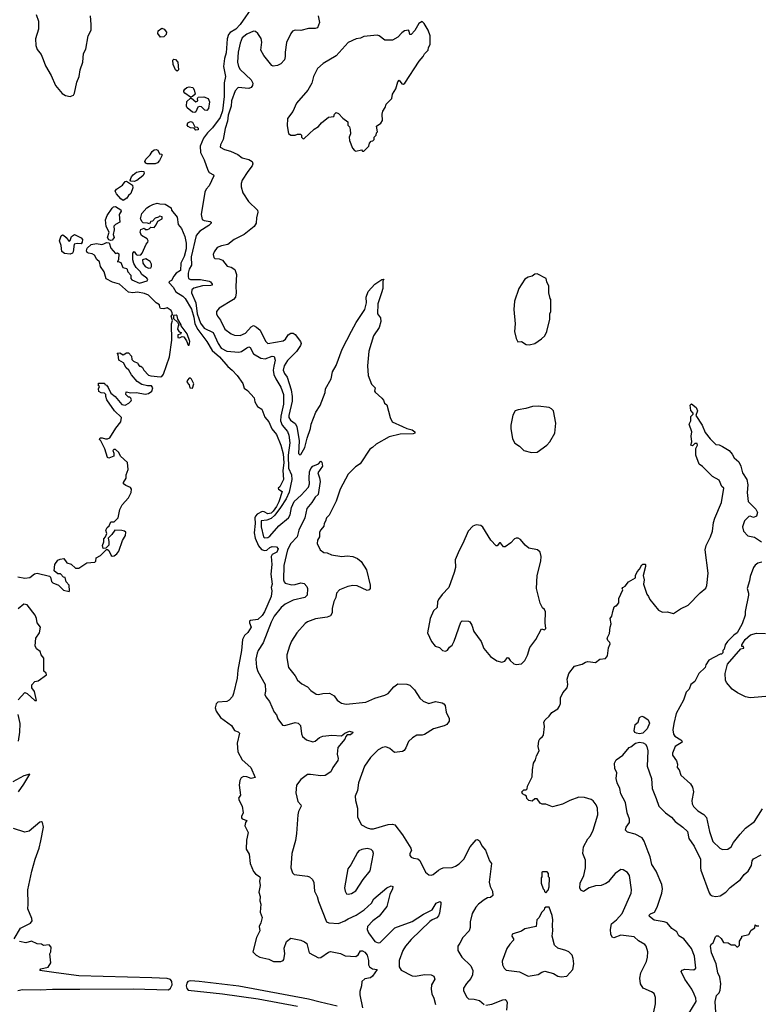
# Model space of a CAD drawing. Extents: x 2220520 to 2384350, y 721165 to 893491.
# Tile 20 of 256: x 2242798 to 2249490, y 746359 to 755280. Entities that reach past the tile are written whole.
import ezdxf

# ---------------------------------------------------------------- set-up
doc = ezdxf.new("R2010")
doc.units = 0

msp = doc.modelspace()

# ---------------------------------------------------------------- linework, layer by layer
at = {"layer": '0CON20XD'}
for points in [[(2244914.7, 755405), (2244796.4, 755235), (2244755.3, 755194.7), (2244705, 755164.8), (2244690.4, 755145), (2244678.6, 755105), (2244669.7, 754980.3), (2244655, 754927.5), (2244645.2, 754855), (2244663, 754765), (2244651.1, 754708.9), (2244649.3, 754585), (2244636.5, 754455), (2244613.3, 754395), (2244545, 754299.3), (2244500.9, 754255), (2244462.4, 754205), (2244434.7, 754135), (2244436.8, 754075), (2244469, 754009), (2244501.6, 753915), (2244516.1, 753896.1), (2244554.3, 753875), (2244557.5, 753865), (2244515.6, 753775), (2244487.5, 753745), (2244475, 753716), (2244442.3, 753515), (2244450.9, 753470.9), (2244470.6, 753460.6), (2244525, 753450.8), (2244533.8, 753445), (2244532, 753435), (2244512, 753415), (2244431.5, 753365), (2244397.2, 753325), (2244352.6, 753132.6), (2244355.2, 753055), (2244335, 753018.9), (2244325, 752984), (2244323.1, 752953.1), (2244328.9, 752935), (2244345, 752926.4), (2244385, 752924.8), (2244435, 752925.8), (2244515, 752909.6), (2244525.6, 752905), (2244540.8, 752885), (2244541.2, 752875), (2244530, 752870), (2244455, 752867.1), (2244375, 752847.9), (2244357, 752833), (2244355.2, 752805), (2244393.1, 752713.1), (2244404.9, 752615), (2244435, 752531.1), (2244469.2, 752485), (2244552, 752445), (2244597, 752345), (2244623.4, 752303.3), (2244675, 752275.2), (2244785, 752267.4), (2244807.3, 752272.7), (2244855, 752307.7), (2244875, 752314.4), (2244885, 752309.2), (2244915, 752251.9), (2244982.9, 752212.9), (2245021.9, 752208.1), (2245085, 752230.9), (2245105, 752229.2), (2245113.2, 752195), (2245099.2, 752139.2)], [(2242946.9, 755326.9), (2242968.5, 755265), (2242968, 755195), (2242942.2, 755105), (2242943.6, 755045), (2242955, 755008.8), (2242992, 754965), (2243009.4, 754919.4), (2243031.1, 754861.1), (2243084.2, 754775), (2243124, 754685), (2243181.7, 754611.7), (2243212.7, 754592.7), (2243255, 754583.8), (2243285, 754596.7), (2243295.8, 754614.2), (2243315.8, 754714.2), (2243336.9, 754765), (2243346.8, 754825), (2243369.8, 754895), (2243377.1, 754972.9), (2243398.6, 755011.4), (2243419.6, 755135), (2243444.5, 755185), (2243447.1, 755235), (2243440.9, 755315)], [(2245501.4, 755315), (2245512.9, 755255), (2245495, 755206.7), (2245475, 755199.2), (2245415, 755198.6), (2245345, 755182.9), (2245295, 755184.2), (2245270, 755175), (2245253.8, 755155), (2245216.6, 755073.4), (2245203.3, 754985), (2245204.3, 754945), (2245196.2, 754915), (2245165, 754878.8), (2245135, 754866), (2245095, 754860), (2245083.9, 754863.9), (2245009.2, 754955), (2244984.2, 755005), (2244991.4, 755075), (2244985, 755110), (2244955.9, 755155.9), (2244935, 755173.3), (2244915, 755176.7), (2244855, 755148), (2244815, 755114), (2244795, 755066.7), (2244776.7, 754985), (2244771.9, 754895), (2244781.4, 754855), (2244795, 754830), (2244896, 754735), (2244910.8, 754705), (2244908, 754685), (2244895, 754666.7), (2244875, 754656), (2244777.5, 754665), (2244750, 754635), (2244717.1, 754545), (2244713.9, 754496.1), (2244685.6, 754415.6), (2244680.9, 754359.1), (2244658.6, 754295), (2244641.2, 754195), (2244616.2, 754145), (2244613.3, 754125), (2244654.5, 754104.5), (2244708.9, 754088.9), (2244775, 754058), (2244815, 754028.6), (2244875, 754012.9), (2244903.8, 753995), (2244910, 753975), (2244902.9, 753955), (2244863.8, 753903.8), (2244814.4, 753825), (2244804.5, 753795), (2244804.6, 753764.6), (2244821.1, 753711.1), (2244871.9, 753631.9), (2244952, 753555), (2244955.7, 753535), (2244942.9, 753485), (2244939.2, 753435), (2244923.8, 753405), (2244832.5, 753335), (2244741.4, 753288.6), (2244685, 753243.1), (2244625, 753231.4), (2244586.2, 753215), (2244560, 753175), (2244552.3, 753152.3), (2244556.1, 753126.1), (2244566.7, 753116.7), (2244605, 753114), (2244635, 753102), (2244676.7, 753046.7), (2244715, 753036.5), (2244746.9, 753015), (2244761.7, 752971.7), (2244756.5, 752865), (2244760, 752805), (2244753.3, 752765), (2244734.7, 752745.3), (2244604.6, 752665.4), (2244581.2, 752635), (2244582, 752615), (2244591.4, 752595), (2244617.1, 752557.1), (2244658.1, 752475), (2244715, 752434.4), (2244745, 752421.4), (2244795, 752418.9), (2244845, 752438.5), (2244895, 752496.5), (2244915, 752507.5), (2244945, 752495.4), (2244977.5, 752467.5), (2245025, 752366.2), (2245045.7, 752345.7), (2245185, 752370.8), (2245205, 752384.4), (2245231.1, 752425), (2245255, 752439.6), (2245275, 752440.9), (2245295, 752426.9), (2245341.5, 752365), (2245346.9, 752345), (2245343.6, 752326.4), (2245306.5, 752273.5), (2245225, 752193.3), (2245194.7, 752145), (2245185.4, 752105.4), (2245196.2, 752075), (2245221.6, 752041.6), (2245258.9, 751925), (2245267.5, 751865), (2245266.3, 751823.7), (2245236.1, 751695), (2245236.3, 751675), (2245250.2, 751650.2), (2245295, 751622.3), (2245310.5, 751595), (2245328.8, 751465), (2245325, 751350), (2245335, 751336.7), (2245345, 751340), (2245380.6, 751405), (2245402, 751488), (2245432.9, 751575), (2245440, 751615), (2245480, 751725), (2245521.4, 751785), (2245565, 751902.5), (2245570, 751935), (2245620, 752025), (2245630.9, 752089.1), (2245665, 752146.7), (2245720, 752295), (2245803.3, 752456.7), (2245846.2, 752535), (2245926.2, 752655), (2245941.2, 752715), (2245936.7, 752765), (2245955, 752817.5), (2246015, 752883.3), (2246080, 752925), (2246098.3, 752928.3), (2246088.3, 752911.7), (2246086.7, 752845), (2246076.7, 752805), (2246042, 752705), (2246040.8, 752615), (2246067.9, 752577.9), (2246071.4, 752545), (2246055, 752491.2), (2246004.2, 752415), (2245960, 752275), (2245950, 752145), (2245954, 752055), (2245986.4, 751976.4), (2246020, 751945), (2246013.3, 751915), (2246017.5, 751905), (2246079.3, 751849.3), (2246093.6, 751833.6), (2246103.9, 751803.9), (2246125, 751790), (2246153.3, 751675), (2246173.3, 751635), (2246267.5, 751595), (2246305, 751576), (2246352.5, 751565), (2246377.5, 751545), (2246378, 751532), (2246363.6, 751526.4), (2246245, 751525.6), (2246145, 751500.8), (2246026.4, 751433.6), (2245995, 751402.5), (2245970.7, 751389.3), (2245884.2, 751255.8), (2245841.2, 751228.8), (2245775, 751163.3), (2245701.2, 751025), (2245663.9, 750916.1), (2245637.7, 750862.3), (2245600.5, 750789.5), (2245576.7, 750765), (2245570, 750735), (2245557.5, 750715), (2245555, 750690), (2245525, 750657.5), (2245514.1, 750635.9), (2245513.3, 750595), (2245497.5, 750565), (2245493.3, 750535), (2245520, 750475), (2245555, 750453.3), (2245585, 750450), (2245621.7, 750431.7), (2245715.6, 750415.6), (2245765, 750422.1), (2245815, 750414.6), (2245857.4, 750397.4), (2245892.2, 750372.2), (2245940.6, 750295), (2245974.2, 750155), (2245973.9, 750126.1), (2245965.8, 750114.2), (2245945, 750108), (2245855, 750149.2), (2245815, 750154.2), (2245772.5, 750145), (2245695, 750114.2), (2245669.2, 750085), (2245662, 750045), (2245643.2, 750006.8), (2245630.6, 749945), (2245629.4, 749905), (2245615, 749878), (2245585, 749865.6), (2245477.3, 749852.7), (2245405.8, 749824.2), (2245385, 749808.8), (2245308.8, 749725), (2245261.7, 749648.3), (2245243.8, 749605), (2245217.5, 749525), (2245217.7, 749497.7), (2245235, 749410), (2245294.1, 749334.1), (2245315, 749296.7), (2245355, 749262), (2245405, 749234), (2245435, 749202.5), (2245485, 749170), (2245505, 749165.8), (2245545, 749176.2), (2245605, 749178.8), (2245646.7, 749155), (2245673.8, 749115), (2245695, 749098.8), (2245715, 749086.7), (2245755, 749078), (2245932.7, 749097.3), (2246015, 749132), (2246105, 749158.8), (2246135, 749176.2), (2246188.8, 749235), (2246225, 749262), (2246305, 749259.2), (2246331.7, 749251.7), (2246375, 749208.8), (2246422.7, 749132.7), (2246455, 749103.8), (2246505, 749083.8), (2246565, 749102.5), (2246625, 749091.4), (2246641.5, 749081.5), (2246654.3, 749065), (2246663.3, 749005), (2246689.2, 748949.2), (2246688.6, 748925), (2246666.9, 748893.1), (2246645, 748881.1), (2246545.7, 748854.3), (2246465, 748804.2), (2246445, 748795.8), (2246395, 748795.8), (2246357.6, 748772.4), (2246321.1, 748738.9), (2246297.6, 748682.4), (2246281.2, 748658.8), (2246265, 748648), (2246195, 748641.2), (2246151.2, 748675), (2246115, 748690.5), (2246085, 748685.5), (2246045, 748664.2), (2245975, 748596.2), (2245922.8, 748517.2), (2245868.8, 748365), (2245860, 748295), (2245838, 748245), (2245841.2, 748205), (2245858.8, 748135), (2245858.8, 748055), (2245895.8, 747985.8), (2245945, 747956.2), (2245975, 747948), (2246005, 747950), (2246135, 747986.5), (2246175, 747990.6), (2246195.6, 747985.6), (2246265.4, 747895.4), (2246342.7, 747772.7), (2246348.3, 747751.7), (2246332.5, 747725), (2246332.5, 747707.5), (2246345, 747692.5), (2246365, 747682.5), (2246405, 747677.5), (2246423, 747663), (2246476.2, 747555), (2246505, 747531.2), (2246525, 747528), (2246545, 747536), (2246591.2, 747575), (2246615, 747587.1), (2246635, 747594.2), (2246715, 747599.2), (2246745, 747609.2), (2246779.3, 747630.7), (2246820.8, 747675), (2246880, 747785), (2246935, 747850), (2246945, 747853.3), (2246965, 747838.8), (2246984.5, 747794.5), (2247018.8, 747755), (2247055, 747660), (2247073, 747633), (2247050.8, 747465), (2247060.8, 747425), (2247081.4, 747385), (2247084, 747345), (2247065, 747326), (2247035, 747322), (2247005.6, 747304.4), (2246953.6, 747266.4), (2246930.3, 747239.7), (2246897.6, 747182.4), (2246878, 747105), (2246879.2, 747055), (2246870, 747025), (2246813.8, 746965), (2246785, 746912.5), (2246768.8, 746885), (2246766.7, 746845), (2246803.8, 746785), (2246886.1, 746706.1), (2246903.5, 746665), (2246899.4, 746625), (2246885, 746593.3), (2246845, 746546.7), (2246818.8, 746505), (2246818.8, 746485), (2246846.7, 746425), (2246865, 746408.8), (2246915, 746404.4), (2246965, 746391.9), (2247005, 746355.8)], [(2244075, 755121.2), (2244048.8, 755155), (2244051.2, 755178.8), (2244085, 755204), (2244106.2, 755195), (2244127, 755167), (2244126, 755145), (2244105, 755124), (2244075, 755121.2)], [(2245845, 754087.5), (2245895, 754100), (2245905, 754090), (2245915, 754090), (2245960, 754135), (2245968.3, 754161.7), (2245981.7, 754178.3), (2245998.3, 754181.7), (2246010, 754195), (2246010, 754215), (2246027, 754233), (2246030, 754255), (2246040, 754265), (2246030, 754315), (2246068.9, 754341.1), (2246083.8, 754365), (2246082.5, 754425), (2246088.3, 754451.7), (2246110, 754485), (2246117.5, 754515), (2246170, 754565), (2246176.7, 754605), (2246205, 754652.5), (2246223, 754717), (2246235, 754732.5), (2246259.3, 754699.3), (2246275, 754696.7), (2246286.7, 754705), (2246417.5, 754905), (2246452.5, 754945), (2246465, 754970), (2246500, 755005), (2246503, 755027), (2246517.5, 755055), (2246517, 755133), (2246500, 755185), (2246463.3, 755245), (2246445, 755263.3), (2246413.3, 755246.7), (2246377.4, 755182.6), (2246345, 755144.2), (2246332.5, 755145), (2246327.5, 755175), (2246320, 755185), (2246285, 755178.8), (2246258.8, 755161.2), (2246225, 755121.2), (2246175, 755093.3), (2246105, 755093.8), (2246055, 755133.3), (2246038.3, 755138.3), (2245916.2, 755126.2), (2245887, 755113), (2245847.5, 755105), (2245775, 755073.8), (2245666.8, 754953.2), (2245548.3, 754881.7), (2245495, 754836.2), (2245460, 754765), (2245444, 754705), (2245408.7, 754641.3), (2245307, 754523), (2245272.7, 754447.3), (2245223.6, 754383.6), (2245221.7, 754318.3), (2245235, 754250), (2245255, 754232.5), (2245295, 754232.5), (2245315, 754242.5), (2245341.7, 754241.7), (2245350, 754235), (2245352.5, 754215), (2245365, 754200), (2245376.4, 754203.6), (2245465, 754286.7), (2245505, 754312.5), (2245532.5, 754345), (2245595, 754397.5), (2245645, 754402.5), (2245650, 754425), (2245665, 754437.5), (2245685, 754430), (2245725, 754387.5), (2245770, 754355), (2245772.5, 754325), (2245785, 754310), (2245793.3, 754285), (2245793.8, 754245), (2245783.8, 754215), (2245786, 754185), (2245813.8, 754115), (2245830, 754095), (2245845, 754087.5)], [(2244225, 754814), (2244211.2, 754825), (2244190, 754875), (2244186.2, 754913.8), (2244195, 754923.3), (2244208.8, 754918.8), (2244230, 754895), (2244235.9, 754825.9), (2244225, 754814)], [(2244345, 754577.5), (2244293.8, 754615), (2244284.2, 754625), (2244284.2, 754635), (2244295, 754651.2), (2244313.9, 754666.1), (2244335, 754672.5), (2244365.7, 754665.7), (2244380, 754645), (2244389.2, 754605), (2244365, 754582.5), (2244345, 754577.5)], [(2244385, 754440), (2244365, 754441.2), (2244315, 754480), (2244308, 754495), (2244312.5, 754537.5), (2244345, 754570), (2244355, 754570), (2244395, 754536.7), (2244412.5, 754545), (2244410, 754565), (2244415, 754576.7), (2244465, 754582), (2244505, 754566), (2244517.5, 754535), (2244507.5, 754475), (2244495, 754456.2), (2244475, 754459.2), (2244445, 754488.8), (2244426.4, 754493.6), (2244412.7, 754487.3), (2244393.6, 754446.4), (2244385, 754440)], [(2244395, 754277.5), (2244377.5, 754297.5), (2244345, 754301.4), (2244325, 754310.8), (2244316, 754325), (2244322, 754345), (2244345, 754358), (2244365, 754351.2), (2244385, 754310), (2244405, 754306.7), (2244415, 754297.5), (2244415, 754283.3), (2244395, 754277.5)], [(2243953.3, 753973.3), (2243940.7, 753980.7), (2243933.3, 753995), (2243942, 754015), (2243980, 754055), (2243998.8, 754085), (2244015, 754099.2), (2244035, 754104.3), (2244049.1, 754099.1), (2244063.8, 754063.8), (2244085, 754060), (2244086.4, 754046.4), (2244066, 754004), (2244046, 753984), (2244025, 753973.5), (2243953.3, 753973.3)], [(2243835, 753814), (2243806.4, 753816.4), (2243800, 753825), (2243810.5, 753855), (2243825, 753874.4), (2243855, 753898.9), (2243897.5, 753907.5), (2243923.9, 753903.9), (2243927.1, 753885), (2243914.2, 753865), (2243858, 753822), (2243835, 753814)], [(2243735, 753642.5), (2243715.7, 753655.7), (2243675, 753701.4), (2243663.1, 753726.9), (2243673.8, 753745), (2243730.5, 753779.5), (2243755, 753812.5), (2243766.4, 753816.4), (2243819.4, 753779.4), (2243822.5, 753755), (2243805.6, 753704.4), (2243783.6, 753686.4), (2243767.9, 753662.1), (2243735, 753642.5)], [(2243561.1, 753248.9), (2243585, 753260.8), (2243607.5, 753257.5), (2243625, 753210), (2243665, 753162.5), (2243685, 753166.2), (2243695, 753157.5), (2243693.6, 753106.4), (2243683.3, 753085), (2243691.7, 753088.3), (2243715, 753078.8), (2243733.3, 753033.3), (2243770, 753025), (2243777.5, 752995), (2243804, 752965), (2243805.8, 752935.8), (2243813.6, 752923.6), (2243885, 752893.1), (2243952.5, 752915), (2243960, 752925), (2243949.3, 752939.3), (2243905, 752972.5), (2243889.3, 752999.3), (2243852.5, 753035), (2243831.7, 753071.7), (2243823.3, 753105), (2243822.5, 753165), (2243835, 753180), (2243853, 753153), (2243865, 753147.5), (2243895, 753150), (2243907, 753163), (2243942.5, 753245), (2243960, 753265), (2243962.5, 753275), (2243953, 753293), (2243902.5, 753325), (2243890, 753355), (2243895, 753377.5), (2243925, 753390), (2243935, 753380), (2243955, 753380), (2243970, 753385), (2243985, 753400), (2244015, 753397.5), (2244035, 753420), (2244050, 753455), (2244090, 753475), (2244090, 753495), (2244065, 753500), (2244055, 753490), (2244025, 753480), (2244000, 753455), (2243985, 753450), (2243975, 753430), (2243955, 753437.5), (2243918.3, 753438.3), (2243907, 753447), (2243894.1, 753474.1), (2243905, 753522.5), (2243950, 753575), (2243975, 753591.2), (2244005, 753606.2), (2244045, 753616.2), (2244067.5, 753612.5), (2244115, 753607.5), (2244170, 753575), (2244173, 753553), (2244225, 753490), (2244232.5, 753425), (2244265, 753387.5), (2244295.8, 753315), (2244307.7, 753255), (2244305.3, 753205), (2244288.5, 753135), (2244256.7, 753073.3), (2244255, 753006.7), (2244215, 752982.5), (2244193.9, 752956.1), (2244175, 752917.5), (2244150, 752905), (2244152.5, 752895), (2244190, 752855), (2244213.5, 752813.5), (2244275.8, 752775.8), (2244297.7, 752755), (2244355, 752657.1), (2244376.5, 752583.5), (2244385.8, 752525), (2244412.6, 752472.6), (2244493.9, 752365), (2244542.3, 752282.3), (2244607.9, 752225), (2244685, 752137.1), (2244724, 752105), (2244767, 752057), (2244820, 751985), (2244832.1, 751942.1), (2244861.2, 751921.2), (2244922.5, 751855), (2244928.3, 751818.3), (2244952.5, 751775), (2244990.5, 751750.5), (2245019.3, 751679.3), (2245055, 751637.5), (2245081.8, 751571.8), (2245125, 751520.8), (2245165, 751424.3), (2245185.1, 751345), (2245190.4, 751265), (2245182.9, 751195), (2245189.2, 751115), (2245155, 751046), (2245140, 751035), (2245142.5, 751025), (2245175.3, 751005), (2245145, 750910.4), (2245125, 750868.9), (2245095, 750827), (2245075, 750809.7), (2245045, 750802.1), (2245011.9, 750821.9), (2244995, 750823.9), (2244950.9, 750799.1), (2244935, 750782.9), (2244928.3, 750765), (2244931.8, 750715), (2244921.5, 750631.5), (2244932.4, 750582.4), (2244961.2, 750511.2), (2244989.6, 750479.6), (2245015, 750468.9), (2245036.8, 750473.2), (2245065, 750498.6), (2245086, 750506), (2245125, 750503.3), (2245140.8, 750485), (2245126.4, 750455), (2245087, 750433), (2245076, 750415), (2245083.1, 750345), (2245073.1, 750255), (2245084.3, 750165), (2245077.5, 750135), (2245082, 750105), (2245075.6, 750055), (2245015, 749914.4), (2244995, 749881.5), (2244955, 749845.6), (2244890, 749835), (2244881.2, 749828.8), (2244878.8, 749815), (2244893.8, 749775), (2244865, 749727.5), (2244835, 749698.8), (2244817.8, 749665), (2244807.1, 749565), (2244773.6, 749386.4), (2244767.4, 749312.6), (2244736.4, 749175), (2244725, 749147.5), (2244694.7, 749115.3), (2244675, 749103.2), (2244594.2, 749095), (2244579.5, 749080.5), (2244570, 749045), (2244576.7, 749015), (2244617.6, 748957.6), (2244716.2, 748885), (2244745, 748840), (2244777.1, 748827.1), (2244788.8, 748815), (2244767.5, 748725), (2244773.8, 748645), (2244813.2, 748573.2), (2244893.3, 748505), (2244930, 748415), (2244895, 748404.5), (2244855, 748419.7), (2244825, 748423.8), (2244805, 748411.9), (2244793.1, 748386.9), (2244785.3, 748345), (2244797.5, 748255), (2244781.4, 748225), (2244785.6, 748205), (2244813.4, 748153.4), (2244822.9, 748095), (2244808.7, 748061.3), (2244807.5, 748047.5), (2244815, 748038.8), (2244856.7, 748025), (2244842.5, 748005), (2244837.5, 747975), (2244866.7, 747915), (2244853.3, 747845), (2244850.8, 747765), (2244877.9, 747717.9), (2244885.8, 747635), (2244915, 747563.3), (2244935, 747541.2), (2244972.5, 747515), (2244976.7, 747505), (2244970, 747475), (2244978, 747435), (2244964.2, 747375), (2244976.7, 747335), (2244974.5, 747295), (2244981.5, 747265), (2244975.6, 747195), (2244994, 747145), (2244984.2, 747095.8), (2244968.8, 747065), (2244972.5, 747025), (2244945, 746962.5), (2244910, 746835), (2244941.2, 746805), (2244975, 746786.9), (2245055, 746767.5), (2245097, 746747), (2245165, 746745.8), (2245185.5, 746754.5), (2245192, 746765), (2245201.2, 746815), (2245193.9, 746866.1), (2245215, 746927.5), (2245255, 746956.7), (2245345, 746938.8), (2245377.5, 746925), (2245398.3, 746908.3), (2245420, 746825), (2245505, 746780), (2245527, 746783), (2245595, 746830), (2245615, 746836.2), (2245705, 746818.8), (2245747, 746797), (2245845, 746793.3), (2245864.1, 746805.9), (2245885, 746842.5), (2245905, 746843.3), (2245925, 746831.2), (2245946.7, 746805), (2245959.4, 746755), (2245959.2, 746715), (2245968.3, 746698.3), (2245995, 746680), (2246037.5, 746675), (2245995, 746613.1), (2245975, 746600), (2245925, 746589.2), (2245899.2, 746565), (2245896.2, 746525), (2245880, 746475), (2245879.2, 746445), (2245905.3, 746325.3)], [(2243625, 753280), (2243606.2, 753286.2), (2243592.5, 753305), (2243610, 753355), (2243582.2, 753405), (2243575.7, 753465), (2243590.6, 753505), (2243635, 753572), (2243647, 753583), (2243665, 753586), (2243715, 753557.5), (2243716.7, 753545), (2243700, 753515), (2243703.9, 753446.1), (2243665, 753423.3), (2243652, 753408), (2243654, 753375), (2243646.2, 753335), (2243653.8, 753305), (2243635, 753283.3), (2243625, 753280)], [(2243255, 753154), (2243205, 753161.2), (2243180.5, 753180.5), (2243173.3, 753235), (2243157.5, 753275), (2243175, 753322.5), (2243185, 753329.2), (2243195, 753327.1), (2243220, 753305), (2243245, 753270), (2243255, 753280), (2243268.1, 753315), (2243295, 753333.1), (2243354.5, 753304.5), (2243367.5, 753287.5), (2243365.6, 753264.4), (2243355, 753250), (2243318.3, 753251.7), (2243292.5, 753245), (2243281.2, 753175), (2243275.7, 753164.3), (2243255, 753154)], [(2242781.9, 750231.9), (2242845, 750220), (2242890, 750225), (2242931.2, 750258.8), (2242955, 750266), (2243068.3, 750238.3), (2243077.5, 750227.5), (2243085, 750190), (2243097, 750177), (2243150, 750155), (2243195, 750110), (2243245, 750100), (2243250, 750105), (2243247.5, 750155), (2243220, 750185), (2243210, 750225), (2243195, 750230), (2243168.3, 750258.3), (2243145, 750260), (2243110, 750285), (2243116.7, 750345), (2243145, 750382.5), (2243165, 750392.5), (2243197, 750397), (2243225, 750360), (2243265, 750346.7), (2243305, 750310), (2243335, 750310), (2243405, 750357.5), (2243480, 750365), (2243487, 750373), (2243490, 750405), (2243530, 750425), (2243585, 750480), (2243595, 750480), (2243605, 750470), (2243626.4, 750426.4), (2243635, 750420), (2243655, 750421.2), (2243678.7, 750441.3), (2243697.1, 750465), (2243729.7, 750560.3), (2243757.1, 750605), (2243759.2, 750635), (2243747.5, 750645), (2243725, 750651.2), (2243660, 750655), (2243632.5, 750615), (2243598.3, 750581.7), (2243607, 750553), (2243605, 750520), (2243578.3, 750491.7), (2243555, 750490), (2243547.5, 750515), (2243561.7, 750548.3), (2243560, 750575), (2243577, 750593), (2243587.5, 750625), (2243577.5, 750655), (2243590.7, 750679.3), (2243610, 750695), (2243625, 750730), (2243655, 750730), (2243690, 750765), (2243706.7, 750843.3), (2243727.5, 750885), (2243785, 750947.5), (2243806.7, 750995), (2243810, 751025), (2243800.7, 751040.7), (2243759.3, 751059.3), (2243740, 751075), (2243740, 751085), (2243763.3, 751125), (2243763.8, 751155), (2243780, 751205), (2243775, 751266.7), (2243712.5, 751325), (2243695, 751357.5), (2243665, 751386.2), (2243650, 751385), (2243642.5, 751375), (2243651.7, 751351.7), (2243650, 751325), (2243605, 751307.5), (2243593.6, 751313.6), (2243570.3, 751390.3), (2243533.6, 751463.6), (2243522.5, 751475), (2243528.3, 751491.7), (2243545, 751492.5), (2243575, 751481.2), (2243595, 751481.2), (2243615, 751490), (2243670.4, 751579.6), (2243714.4, 751635), (2243722, 751675), (2243655.7, 751735.7), (2243586.4, 751836.4), (2243577.5, 751865), (2243580, 751885), (2243567, 751897), (2243535, 751897.5), (2243515, 751912.5), (2243513.3, 751935), (2243520, 751955), (2243513.6, 751963.6), (2243513.3, 751986.7), (2243565, 751987.5), (2243570, 751975), (2243585, 751967.5), (2243598.3, 751948.3), (2243622.5, 751895), (2243662.5, 751865), (2243725, 751793.3), (2243755, 751786.7), (2243787.5, 751805), (2243807.5, 751825), (2243810, 751835), (2243805, 751850), (2243795, 751860), (2243785, 751860), (2243760, 751885), (2243762.5, 751907.5), (2243805, 751897.5), (2243855, 751901.2), (2243935, 751885.8), (2243965, 751894.2), (2243995.6, 751914.4), (2244003.8, 751945), (2243993.6, 751963.6), (2243955, 751963.8), (2243903.6, 751973.6), (2243862.3, 752002.3), (2243811.7, 752061.7), (2243787.5, 752105), (2243762.5, 752125), (2243739.5, 752169.5), (2243697.5, 752195), (2243690, 752245), (2243681.7, 752258.3), (2243705, 752260), (2243735, 752242.5), (2243765, 752260), (2243785, 752260), (2243811.7, 752231.7), (2243815, 752200), (2243830, 752185), (2243868.3, 752168.3), (2243870, 752155), (2243885, 752140), (2243895, 752140), (2243909.3, 752129.3), (2243923.9, 752103.9), (2243965, 752060), (2243985, 752053.8), (2244073, 752043), (2244085, 752047.5), (2244100.7, 752069.3), (2244156.1, 752223.9), (2244176.7, 752375), (2244174, 752525), (2244182.5, 752555), (2244170, 752595), (2244181.7, 752608.3), (2244180, 752625), (2244170, 752645), (2244135, 752668), (2244105, 752661.2), (2244073.9, 752663.9), (2244066.7, 752675), (2244065, 752696.7), (2244033.2, 752713.2), (2243965, 752783.8), (2243929.1, 752799.1), (2243865, 752811.1), (2243824.3, 752804.3), (2243785, 752810), (2243703.7, 752883.7), (2243640.3, 752900.3), (2243581.8, 752931.8), (2243562.5, 752995), (2243530, 753045), (2243520, 753085), (2243497, 753107), (2243477.3, 753147.3), (2243455, 753158.8), (2243423, 753163), (2243410.7, 753170.7), (2243403.3, 753185), (2243409.5, 753210.5), (2243445, 753244), (2243495, 753252), (2243542.1, 753242.1), (2243561.1, 753248.9)], [(2243965, 753027.5), (2243985, 753030), (2243992.5, 753045), (2243992.5, 753065), (2243979.3, 753089.3), (2243941.7, 753111.7), (2243910, 753105), (2243913, 753073), (2243933.6, 753043.6), (2243965, 753027.5)], [(2247415, 752334.4), (2247465, 752346.2), (2247525, 752387.5), (2247555, 752416.7), (2247574, 752455), (2247602.5, 752565), (2247600, 752615), (2247610, 752635), (2247610, 752745), (2247603, 752753), (2247592.5, 752805), (2247592.5, 752865), (2247572.5, 752905), (2247567.5, 752935), (2247485, 752976.7), (2247466.4, 752973.6), (2247440, 752955), (2247405, 752947.5), (2247375, 752927.5), (2247320, 752845), (2247280.5, 752729.5), (2247275.8, 752655), (2247288, 752525), (2247282.5, 752455), (2247295, 752392.5), (2247311.2, 752361.2), (2247345, 752363.3), (2247385.7, 752335.7), (2247415, 752334.4)], [(2244335, 752330), (2244338.8, 752365), (2244315, 752432.5), (2244260, 752505), (2244260, 752515), (2244230, 752565), (2244225, 752597.5), (2244215, 752602.5), (2244191.7, 752598.3), (2244191.7, 752571.7), (2244228.3, 752538.3), (2244240, 752515), (2244233, 752507), (2244227.5, 752475), (2244241.7, 752451.7), (2244260, 752445), (2244255, 752430), (2244230, 752425), (2244230, 752400), (2244245, 752397.5), (2244270.7, 752409.3), (2244285, 752407.5), (2244310.7, 752370.7), (2244325, 752330), (2244335, 752330)], [(2245099.2, 752139.2), (2245094.8, 752105), (2245101.5, 752065), (2245118.8, 752025), (2245165, 751951.1), (2245188.4, 751885), (2245188.7, 751795), (2245163.5, 751686.5), (2245161.7, 751645), (2245174.8, 751605), (2245225, 751548.2), (2245237.3, 751515), (2245245.6, 751445), (2245230.3, 751335), (2245234.9, 751215), (2245260.5, 751155), (2245265.2, 751115), (2245240.4, 750999.6), (2245211.6, 750938.4), (2245160.5, 750859.5), (2245108.5, 750791.5), (2245075, 750761.1), (2245036.3, 750746.3), (2244985, 750738.2), (2244985.8, 750684.2), (2245007.3, 750595), (2245016.7, 750585), (2245045, 750587.2), (2245065, 750601.3), (2245145, 750693.9), (2245234.6, 750765), (2245248.6, 750795), (2245260.9, 750859.1), (2245284.8, 750915.2), (2245348.6, 750971.4), (2245415.6, 751045), (2245424.5, 751075.5), (2245420, 751125), (2245423.6, 751183.6), (2245435, 751212.5), (2245455, 751234.5), (2245505, 751256.2), (2245525, 751280), (2245535, 751270), (2245541.8, 751235), (2245498.6, 751175), (2245515, 751130), (2245518.9, 751095), (2245503.6, 750976.4), (2245475, 750953.2), (2245446.2, 750905), (2245399.5, 750850.5), (2245380.4, 750765), (2245327, 750655), (2245313, 750595), (2245254.8, 750535), (2245224.2, 750475), (2245192.5, 750335), (2245187.8, 750205), (2245193.1, 750185), (2245203.8, 750173.8), (2245265, 750159.2), (2245295, 750162.2), (2245345, 750178.8), (2245375, 750170.7), (2245398.1, 750145), (2245406, 750125), (2245401.5, 750065), (2245382.5, 750045), (2245275, 750021.8), (2245204.4, 749985), (2245168.5, 749955), (2245105, 749875.6), (2245075, 749821.9), (2245005.2, 749634.8), (2244958.1, 749565), (2244948.7, 749541.3), (2244938.6, 749485), (2244944.3, 749414.3), (2244954.3, 749374.3), (2245021.2, 749255), (2245026.2, 749195), (2245020, 749165), (2245026.7, 749145), (2245061.2, 749101.2), (2245103.8, 749005), (2245125, 748980), (2245138, 748945), (2245177.7, 748887.7), (2245200, 748885), (2245295, 748912), (2245322.5, 748905), (2245343.3, 748885), (2245352, 748808), (2245360, 748785), (2245395.5, 748755.5), (2245454.1, 748735.9), (2245475, 748742.5), (2245513.4, 748776.6), (2245545, 748789.5), (2245625, 748797.5), (2245715, 748791.2), (2245742.5, 748815), (2245785, 748833.3), (2245816.7, 748825), (2245813.3, 748815), (2245795, 748801.2), (2245765, 748800), (2245752.5, 748785), (2245745, 748760), (2245679.2, 748685), (2245675.7, 748625), (2245684.1, 748585.9), (2245681.2, 748568.8), (2245636, 748505), (2245616.2, 748465), (2245565, 748430.8), (2245525, 748428.8), (2245432.3, 748442.3), (2245405, 748440), (2245344.6, 748395.4), (2245306.8, 748343.2), (2245300, 748275), (2245318, 748195), (2245346.2, 748165), (2245348, 748155), (2245322.9, 748105), (2245317.5, 748075), (2245305.6, 747905), (2245296.6, 747843.4), (2245264.3, 747725), (2245255.6, 747595), (2245269.3, 747549.3), (2245283.6, 747533.6), (2245405, 747520), (2245423.6, 747513.6), (2245450.5, 747490.5), (2245461.7, 747461.7), (2245469.4, 747385), (2245493.6, 747335), (2245505, 747291.2), (2245576.8, 747106.8), (2245597.9, 747097.9), (2245685, 747090.4), (2245743.8, 747113.8), (2245775, 747134.6), (2245847.1, 747165), (2245918.8, 747215), (2245986, 747275), (2246005.8, 747314.2), (2246125, 747413.8), (2246165, 747431.2), (2246177.3, 747427.3), (2246175.7, 747405), (2246151.1, 747355), (2246124.6, 747245), (2246053.8, 747156.2), (2245997.3, 747115), (2245948.2, 747065), (2245947.2, 747035), (2245957.8, 747005), (2246015, 746926.7), (2246045, 746914.4), (2246065, 746918.9), (2246197.7, 747052.2), (2246355, 747110), (2246455.8, 747175.8), (2246535, 747213.8), (2246572.1, 747275), (2246605, 747290), (2246614.2, 747284.2), (2246613.6, 747265), (2246600.9, 747185), (2246591.2, 747158.8), (2246577.3, 747142.8), (2246535, 747123.5), (2246515, 747107.5), (2246344.4, 746945), (2246294.7, 746885.3), (2246268.9, 746845), (2246235.9, 746755.9), (2246235, 746697.5), (2246255, 746668), (2246355, 746615.6), (2246385, 746613.3), (2246465, 746630), (2246525.6, 746625.6), (2246548.8, 746615), (2246560, 746585), (2246530, 746535), (2246526, 746495), (2246531.4, 746455), (2246550, 746415), (2246566.2, 746356.2)], [(2244365, 751940), (2244375, 751980), (2244355, 752022.5), (2244345, 752032.5), (2244335, 752032.5), (2244317.5, 752015), (2244312.5, 751995), (2244335, 751970), (2244340, 751945), (2244365, 751940)], [(2248559.2, 746419.2), (2248545.7, 746455.7), (2248522.7, 746472.7), (2248445.6, 746505.6), (2248422.9, 746545), (2248416.9, 746595), (2248424.4, 746645), (2248475.8, 746745), (2248485.7, 746784.3), (2248490, 746835), (2248475, 746886.7), (2248461.7, 746901.7), (2248405, 746934.2), (2248365, 746968.6), (2248245.7, 746985.7), (2248180.5, 746960.5), (2248165, 746966.2), (2248153.4, 746993.4), (2248150.5, 747035), (2248161.1, 747088.9), (2248205.6, 747125), (2248255, 747180.8), (2248336.7, 747365), (2248340.8, 747395), (2248324.3, 747524.3), (2248303.6, 747553.6), (2248265.9, 747575.9), (2248245, 747580.8), (2248192, 747545), (2248143.6, 747486.4), (2248131.7, 747468.3), (2248108, 747452), (2248065, 747435.8), (2248015, 747431.4), (2247957.5, 747415), (2247905, 747380.8), (2247881.9, 747391.9), (2247872.5, 747415), (2247875.6, 747455), (2247910, 747525), (2247925.7, 747595), (2247922.9, 747665), (2247900, 747725), (2247907.5, 747785), (2247945, 747856.7), (2247970, 747885), (2247994, 747935), (2248036.2, 748075), (2248034, 748135), (2248022, 748165), (2247992.6, 748202.6), (2247975, 748215.7), (2247915, 748232.5), (2247865, 748235.6), (2247783.8, 748206.2), (2247715, 748172.5), (2247625, 748148), (2247565, 748171.2), (2247533, 748173), (2247515, 748182.5), (2247485, 748220), (2247465, 748220), (2247441.7, 748198.3), (2247410, 748205), (2247393.3, 748223.3), (2247390, 748245), (2247373.3, 748253.3), (2247352.5, 748265), (2247347.5, 748285), (2247365, 748302.5), (2247387, 748303), (2247395, 748310), (2247397.5, 748335), (2247441.7, 748418.3), (2247443, 748483), (2247454.2, 748545), (2247471.2, 748575), (2247479.3, 748610.7), (2247506, 748655), (2247496.7, 748695), (2247500, 748745), (2247510, 748765), (2247535.5, 748784.5), (2247542.7, 748797.3), (2247554, 748875), (2247546.7, 748915), (2247557.5, 748935), (2247595, 748970), (2247618.3, 749001.7), (2247673.9, 749036.1), (2247689.5, 749060.5), (2247698.8, 749085), (2247698.8, 749135), (2247718.3, 749181.7), (2247758.8, 749225), (2247763.3, 749255), (2247756.7, 749305), (2247772.5, 749355), (2247825, 749422.5), (2247895, 749440), (2247925, 749460), (2247945, 749463.3), (2248015, 749456.7), (2248055, 749486.7), (2248105, 749493.3), (2248123.3, 749515), (2248131.7, 749588.3), (2248147.5, 749625), (2248146.1, 749636.1), (2248127.5, 749655), (2248120, 749675), (2248141.7, 749718.3), (2248147.5, 749775), (2248157.5, 749805), (2248147.5, 749855), (2248162.5, 749875), (2248171.7, 749918.3), (2248185, 749960), (2248195, 749970), (2248205, 749970), (2248227.5, 749995), (2248226.7, 750035), (2248262.5, 750115), (2248257.5, 750125), (2248262.5, 750135), (2248285, 750146.7), (2248313.9, 750186.1), (2248376.4, 750223.6), (2248377.5, 750245), (2248393, 750277), (2248415, 750300), (2248435, 750340), (2248445, 750347.5), (2248465, 750347.5), (2248467, 750343), (2248468.8, 750325), (2248446.2, 750243.8), (2248454.3, 750205), (2248450, 750165), (2248478.8, 750075), (2248496.2, 750055), (2248506.7, 750025), (2248585, 749930), (2248620.7, 749910.7), (2248665, 749913.8), (2248720.7, 749899.3), (2248785, 749943.3), (2248855, 749973.8), (2248963, 750087), (2249015, 750129.2), (2249025, 750153.3), (2249034.5, 750265.5), (2249007.1, 750475), (2249016.7, 750515), (2249032.2, 750545), (2249057.8, 750595), (2249074.6, 750645.4), (2249085.4, 750725), (2249096.7, 750763.3), (2249155.6, 750905), (2249177.5, 751035), (2249160.3, 751050.3), (2249135, 751106.2), (2249075, 751140.8), (2248985, 751230), (2248953, 751253), (2248922.5, 751335), (2248922.5, 751395), (2248940, 751425), (2248935, 751440), (2248915, 751440), (2248895, 751420), (2248880, 751425), (2248887.5, 751455), (2248882.5, 751505), (2248887.5, 751545), (2248862.5, 751615), (2248877.5, 751645), (2248880, 751685), (2248900, 751705), (2248900, 751715), (2248878.3, 751738.3), (2248873, 751787), (2248885, 751800), (2248927.5, 751765), (2248940, 751735), (2248923, 751693), (2248982.5, 751605), (2249009.3, 751539.3), (2249053.6, 751483.6), (2249105, 751430), (2249135, 751427.5), (2249165, 751413.3), (2249225, 751377.5), (2249253.3, 751343.3), (2249270.7, 751310.7), (2249312.5, 751275), (2249332.5, 751235), (2249348, 751175), (2249386, 751115), (2249396, 751065), (2249389.2, 750995), (2249398, 750915), (2249466.2, 750845), (2249481.2, 750815), (2249475, 750782.5), (2249445, 750770), (2249415, 750780), (2249405, 750777.5), (2249365, 750740), (2249347.5, 750685), (2249356.7, 750645), (2249395, 750602.5), (2249455, 750590), (2249519.5, 750549.5)], [(2247435, 751357.5), (2247485, 751362.5), (2247572.5, 751425), (2247602.5, 751455), (2247647.5, 751535), (2247656.7, 751625), (2247633.3, 751735), (2247617.5, 751755), (2247595, 751766.2), (2247495, 751777.5), (2247445, 751774), (2247385, 751756.7), (2247313.9, 751746.1), (2247287.5, 751735), (2247265, 751697.5), (2247248.5, 751605), (2247247.8, 751575), (2247262.3, 751482.3), (2247285, 751442.5), (2247327.5, 751415), (2247366.4, 751376.4), (2247435, 751357.5)], [(2247295, 749438), (2247345, 749443.8), (2247375, 749472.5), (2247398.8, 749521.2), (2247419.3, 749590.7), (2247475, 749662.5), (2247525, 749760), (2247553, 749753), (2247566, 749765), (2247557.5, 749815), (2247562.5, 749915), (2247552.5, 749935), (2247535, 749950), (2247514.1, 749994.1), (2247480, 750125), (2247486.2, 750245), (2247520, 750375), (2247522.5, 750415), (2247512.5, 750455), (2247490, 750475), (2247411.7, 750491.7), (2247378.3, 750518.3), (2247335, 750570), (2247315, 750582.5), (2247295, 750582.5), (2247280, 750575), (2247249.3, 750540.7), (2247195, 750502.5), (2247180, 750505), (2247155, 750540), (2247145, 750540), (2247125, 750512.5), (2247115, 750513.3), (2247066.7, 750565), (2246995, 750682.5), (2246975, 750697.5), (2246935, 750702.5), (2246905, 750690), (2246862, 750645), (2246814.2, 750535), (2246778.6, 750471.4), (2246744.2, 750385), (2246746.1, 750316.1), (2246735, 750270), (2246686.7, 750135), (2246627, 750073), (2246592.5, 750025), (2246582.5, 750005), (2246580, 749955), (2246547.7, 749922.3), (2246516.2, 749855), (2246493.3, 749725), (2246530, 749645), (2246562.5, 749605), (2246600.7, 749590.7), (2246630, 749565), (2246655, 749557.5), (2246675, 749567.5), (2246692.5, 749595), (2246715, 749612.5), (2246735, 749647.5), (2246795, 749820), (2246808.3, 749831.7), (2246865, 749830), (2246877.5, 749825), (2246893.6, 749793.6), (2246913.3, 749735), (2246980, 749645), (2247003.9, 749583.9), (2247065, 749508.8), (2247120.9, 749470.9), (2247165, 749458.8), (2247193.6, 749466.4), (2247213.6, 749496.4), (2247225, 749500), (2247242.9, 749472.9), (2247275, 749444), (2247295, 749438)], [(2249522.5, 750365), (2249485, 750354.2), (2249462.6, 750337.4), (2249447.5, 750315), (2249416.2, 750235), (2249411.2, 750195), (2249388.8, 750125), (2249401.2, 750085), (2249401.2, 750065), (2249371.7, 749918.3), (2249370, 749885), (2249343.3, 749805), (2249297.5, 749725), (2249267, 749703), (2249210, 749645), (2249190, 749615), (2249180, 749575), (2249170, 749565), (2249168.3, 749541.7), (2249155, 749530), (2249145, 749530), (2249042.3, 749477.7), (2249014, 749435), (2249008.3, 749411.7), (2248950, 749355), (2248915.8, 749284.2), (2248880, 749255), (2248863.3, 749215), (2248835, 749186.7), (2248810.8, 749115), (2248746, 748995), (2248725.7, 748904.3), (2248715.8, 748845), (2248721.9, 748805), (2248735, 748786.9), (2248787.5, 748755), (2248798, 748745), (2248798.8, 748735), (2248735.4, 748694.6), (2248712.5, 748635), (2248712.9, 748615), (2248748.1, 748565), (2248757.5, 748535), (2248753.3, 748503.3), (2248771.7, 748481.7), (2248787.5, 748435), (2248875.5, 748355.5), (2248895, 748326.7), (2248902.9, 748285), (2248888, 748205), (2248890, 748175), (2248901.7, 748151.7), (2248940.5, 748110.5), (2248997.6, 748077.6), (2249020.4, 748050.4), (2249047.5, 747925), (2249078, 747835), (2249142.2, 747772.2), (2249165, 747761.4), (2249212.5, 747765), (2249243.3, 747785), (2249266.2, 747825), (2249325, 747901.2), (2249375, 747953.8), (2249454.1, 748015.9), (2249529.3, 748130.7)], [(2242785, 749116.7), (2242845, 749183.3), (2242865, 749173.8), (2242935, 749110), (2242949.3, 749110.7), (2242932.2, 749192.2), (2242908.9, 749225), (2242907.9, 749252.1), (2242935, 749283.8), (2242965, 749290), (2243040, 749345), (2243038.3, 749358.3), (2243018.3, 749378.3), (2243016.7, 749495), (2242992.5, 749525), (2242982.5, 749555), (2242950.7, 749580.7), (2242937, 749607), (2242943.8, 749675), (2242976.6, 749723.4), (2242988.1, 749775), (2242955.7, 749815), (2242951.1, 749855), (2242939.5, 749885), (2242865, 749977.3), (2242835, 749983.8), (2242785, 749941.2)], [(2249595, 749151.2), (2249415, 749136), (2249375, 749144), (2249300, 749180), (2249254.1, 749214.1), (2249202.5, 749275), (2249192.5, 749295), (2249188.8, 749355), (2249209.3, 749440.7), (2249331.7, 749578.3), (2249360, 749585), (2249355, 749600), (2249341.7, 749601.7), (2249340, 749615), (2249370, 749665), (2249420, 749705), (2249475, 749720), (2249555, 749718.8)], [(2242786.1, 748743.9), (2242798.5, 748825), (2242803.6, 748903.6), (2242784.1, 748985)], [(2248415, 748808.9), (2248387.5, 748815), (2248371.2, 748821.2), (2248363.8, 748835), (2248373.8, 748895), (2248400, 748915), (2248412.1, 748957.9), (2248435, 748970), (2248454.2, 748964.2), (2248493.3, 748935), (2248505.6, 748905.6), (2248483.8, 748855), (2248445, 748814.4), (2248415, 748808.9)], [(2248860.8, 746275), (2248925.5, 746384.5), (2248923.1, 746415), (2248908, 746452), (2248887.1, 746495), (2248824.5, 746585), (2248792, 746655), (2248800.9, 746669.1), (2248825, 746678.5), (2248905, 746671.1), (2248924.2, 746685), (2248910.8, 746795), (2248883.6, 746865), (2248815, 746950.6), (2248770.2, 746980.2), (2248751.4, 747015), (2248705.3, 747045.3), (2248665, 747095.6), (2248636.7, 747106.7), (2248545, 747122.5), (2248504, 747155), (2248502.5, 747165), (2248512.3, 747177.7), (2248550.8, 747195), (2248575, 747240), (2248614.4, 747365), (2248620.6, 747405), (2248614.4, 747445), (2248565.5, 747565.5), (2248525.7, 747625), (2248509.5, 747695), (2248490.8, 747739.2), (2248455, 747838), (2248437.9, 747867.9), (2248375, 747899.2), (2248305, 747918), (2248286.7, 747935), (2248294, 747965), (2248322.5, 748005), (2248324.4, 748035), (2248301.2, 748095), (2248286, 748186), (2248244.3, 748265), (2248236, 748315), (2248211.2, 748365), (2248203.3, 748405), (2248208.8, 748455), (2248190, 748495), (2248186.2, 748545), (2248203.3, 748575), (2248262.5, 748615), (2248320, 748685), (2248335, 748690), (2248375.9, 748724.1), (2248415, 748733.1), (2248446.4, 748726.4), (2248466.7, 748715), (2248478.8, 748695), (2248490, 748655), (2248484.4, 748515), (2248523.1, 748405), (2248528.9, 748315), (2248563.4, 748223.4), (2248589.2, 748155), (2248649.5, 748095), (2248703.5, 748053.5), (2248737.5, 748015), (2248805.8, 747965), (2248848.1, 747925), (2248860.7, 747860.7), (2248910.1, 747790.1), (2248966.7, 747675), (2248965.5, 747595), (2248970.4, 747575), (2249045, 747370), (2249055, 747352.9), (2249071.1, 747341.1), (2249104.2, 747335.8), (2249145, 747342), (2249195, 747374.3), (2249235, 747415.6), (2249329.1, 747490.9), (2249362.9, 747535), (2249397.1, 747565), (2249429.4, 747615), (2249435, 747657.5), (2249445, 747677.5), (2249515, 747711.9)], [(2242786, 748285), (2242837, 748353), (2242890, 748445), (2242835, 748428.1), (2242735, 748374.3)], [(2242748.2, 746951.8), (2242805, 747048.9), (2242895, 747092.9), (2242910.8, 747115), (2242908.1, 747135), (2242870.8, 747225), (2242876.1, 747265), (2242871.6, 747395), (2242908.1, 747565), (2242939, 747675), (2242975.8, 747774.2), (2242989.5, 747840.5), (2243012.4, 747962.4), (2243005, 748005.5), (2242995, 748011.2), (2242981.5, 748008.5), (2242885, 747926.7), (2242845, 747918.6), (2242742.1, 747952.1)], [(2245775, 747356), (2245805, 747362.9), (2245845, 747388), (2245910.8, 747489.2), (2245972.6, 747567.4), (2246002.5, 747725), (2245997, 747747), (2245982, 747762), (2245945, 747771.2), (2245898.3, 747761.7), (2245871.4, 747748.6), (2245858.6, 747735), (2245799.1, 747620.9), (2245771.4, 747585), (2245740.8, 747415), (2245746, 747385), (2245759.5, 747359.5), (2245775, 747356)], [(2247565, 747370), (2247587, 747393), (2247596.4, 747423.6), (2247597.5, 747505), (2247590, 747515), (2247590, 747545), (2247578.3, 747558.3), (2247535, 747560), (2247530, 747555), (2247530, 747515), (2247522.5, 747505), (2247522.5, 747455), (2247540, 747405), (2247550, 747395), (2247551.7, 747381.7), (2247565, 747370)], [(2247705, 746607.5), (2247755, 746612.5), (2247810, 746675), (2247817.5, 746725), (2247812.5, 746775), (2247802.5, 746802.5), (2247773, 746833), (2247746.4, 746846.4), (2247675, 746866.7), (2247643.9, 746893.9), (2247621.2, 746975), (2247628, 747025), (2247623.8, 747075), (2247628.8, 747125), (2247623, 747163), (2247595, 747240), (2247565, 747240), (2247551.7, 747228.3), (2247550, 747215), (2247525, 747190), (2247503.6, 747146.4), (2247483.3, 747125), (2247476.4, 747063.6), (2247375, 747043.3), (2247345, 747022.5), (2247260, 746995), (2247256.7, 746975), (2247271.7, 746951.7), (2247271.7, 746938.3), (2247237.5, 746905), (2247212.5, 746865), (2247170.7, 746749.3), (2247173.3, 746715), (2247187.5, 746685), (2247205, 746667.5), (2247325, 746653.3), (2247403.6, 746613.6), (2247495, 746628.8), (2247529.3, 746650.7), (2247555, 746657.5), (2247635, 746636.7), (2247675, 746613.3), (2247705, 746607.5)], [(2249104.7, 746285.3), (2249098.9, 746385), (2249112.1, 746437.9), (2249135, 746463.3), (2249144.1, 746485.9), (2249150, 746545), (2249140, 746605), (2249122.5, 746645), (2249108, 746725), (2249066, 746825), (2249057.5, 746885), (2249062.5, 746905), (2249080, 746915), (2249100.7, 746969.3), (2249111.2, 746978.8), (2249125, 746980), (2249153.3, 746955), (2249175, 746917.5), (2249216.4, 746916.4), (2249245, 746897.5), (2249277, 746897), (2249295, 746880), (2249305, 746880), (2249320, 746895), (2249318.3, 746931.7), (2249340, 746965), (2249340, 746975), (2249405, 746990), (2249425, 747030), (2249458.3, 747051.7), (2249461.7, 747078.3), (2249475, 747070), (2249495, 747070)], [(2242782.5, 746485), (2242825, 746492.2), (2242985, 746489.6), (2243095, 746496.1), (2243342.8, 746497.2), (2243825, 746497.7), (2244145, 746490), (2244164.8, 746505), (2244179.5, 746535), (2244177.4, 746565), (2244163.5, 746583.5), (2244135, 746591.4), (2243995, 746598.5), (2243335, 746615.5), (2243127.2, 746642.8), (2242981.2, 746665), (2242990.5, 746679.5), (2243057.5, 746695), (2243080, 746735), (2243070, 746815), (2243080, 746835), (2243082.5, 746875), (2243066.1, 746896.1), (2243015, 746892.5), (2242995, 746902.5), (2242955, 746907.5), (2242905, 746932), (2242855, 746916.2), (2242795, 746929.2)], [(2245675, 746341.9), (2245520.7, 746379.3), (2245416.2, 746405), (2244785, 746523), (2244425, 746566.3), (2244345, 746570.9), (2244322.5, 746565), (2244311.2, 746548.8), (2244306.6, 746525), (2244311.8, 746501.8), (2244325, 746487), (2244634.4, 746454.4), (2244959.1, 746409.1), (2245315, 746341.2)], [(2247021.7, 746351.7), (2247075, 746361.2), (2247175, 746397.8), (2247195, 746400.9), (2247205.9, 746395.9), (2247213.8, 746375), (2247207.8, 746305)], [(2248540.8, 746275), (2248557.3, 746362.7), (2248559.2, 746419.2)]]:
    msp.add_lwpolyline(points, dxfattribs=at)

doc.saveas('drawing.dxf')
